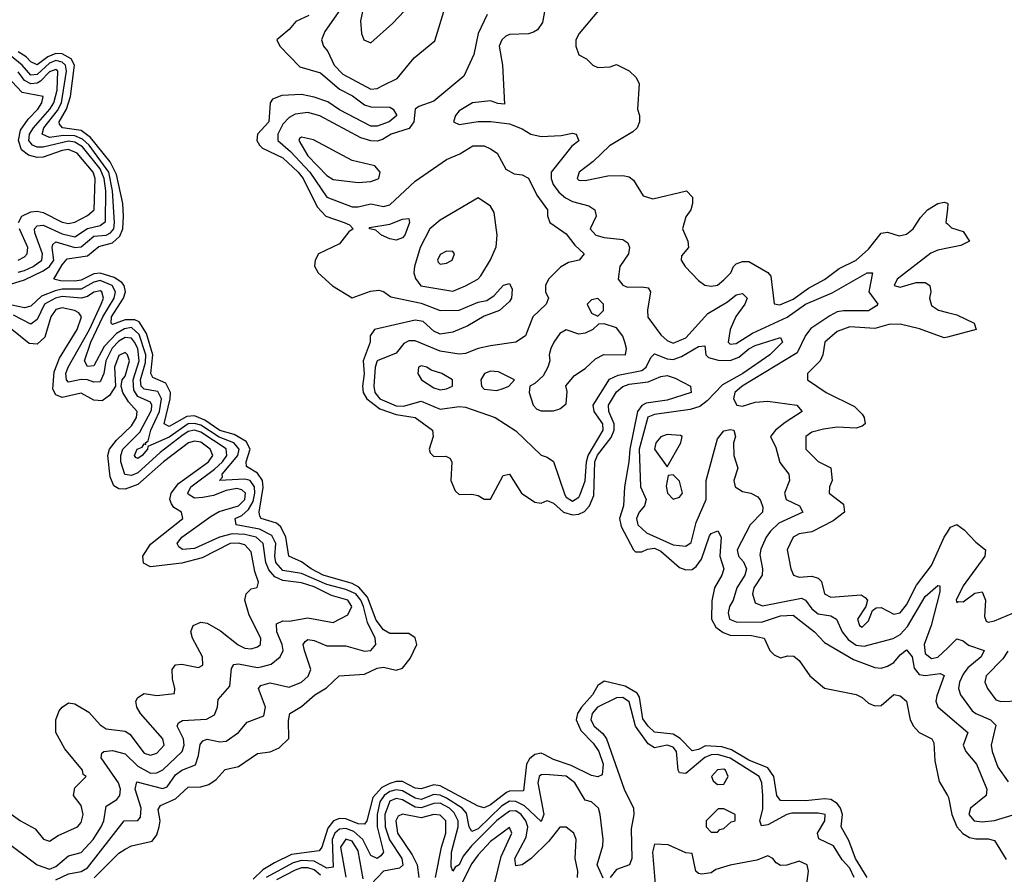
# Model space of a CAD drawing. Header units: inches. Extents: x 2601469 to 2753575, y 449403 to 582909.
# Tile 29 of 256: x 2627055 to 2630181, y 491360 to 494074. Entities that reach past the tile are written whole.
import ezdxf

# ---------------------------------------------------------------- set-up
doc = ezdxf.new("R2010")
doc.units = ezdxf.units.IN
doc.header["$MEASUREMENT"] = 0
doc.layers.add('C6429', color=7, linetype='Continuous')
doc.layers.add('C6439', color=7, linetype='Continuous')

msp = doc.modelspace()

# ---------------------------------------------------------------- linework, layer by layer
at = {"layer": 'C6429', "color": 4}
for points, elevation in [([(2628250, 494204), (2628230, 494199.3), (2628190, 494179.5), (2628165.9, 494154.1), (2628144.9, 494110), (2628137.1, 494070), (2628140.5, 494030), (2628147.7, 494010), (2628170, 494000.7), (2628238.3, 494061.7), (2628315.5, 494144.5), (2628329, 494170), (2628310, 494195.3)], 12), ([(2627950, 493701.2), (2627943.4, 493696.6), (2627940.7, 493690), (2627970, 493642), (2628030, 493579.3), (2628050, 493566.7), (2628130, 493557.1), (2628170, 493560.5), (2628190, 493567.3), (2628195.3, 493570), (2628199, 493590), (2628182, 493610), (2628110, 493626.6), (2627987.7, 493692.3)], 12), ([(2628510, 493508), (2628390, 493437.6), (2628357.1, 493410), (2628326.3, 493350), (2628308.7, 493290), (2628306.7, 493270), (2628311.7, 493251.7), (2628329, 493229), (2628430, 493212.2), (2628470, 493228.2), (2628509, 493250), (2628519.1, 493260.9), (2628550, 493311.3), (2628567.2, 493352.8), (2628571.3, 493390), (2628561.5, 493461.5), (2628550, 493482)], 8), ([(2628250, 493373.6), (2628230, 493378), (2628203.7, 493390), (2628185.8, 493405.8), (2628166, 493410), (2628166, 493414), (2628230, 493424.9), (2628270, 493440.5), (2628290, 493442), (2628292.7, 493430), (2628278, 493390), (2628270, 493380.9)], 4), ([(2628410, 493339), (2628390, 493328), (2628381, 493310), (2628384, 493304), (2628390, 493298), (2628410, 493301), (2628428, 493310), (2628435.3, 493330), (2628430, 493338)], 12), ([(2628890, 493188.7), (2628870, 493184), (2628856, 493170), (2628870, 493142), (2628890, 493132), (2628908, 493150), (2628908.7, 493170)], 12), ([(2628910, 493108), (2628892.7, 493107.3), (2628874, 493090), (2628850, 493078), (2628830, 493075.3), (2628790, 493088.7), (2628770, 493077.2), (2628750.8, 493050), (2628740.7, 493030), (2628736, 493010), (2628738, 492990), (2628731.3, 492970), (2628717.3, 492942.7), (2628690, 492918), (2628674, 492910), (2628672, 492890), (2628684.7, 492850), (2628696.9, 492836.9), (2628710, 492831.3), (2628750, 492831.3), (2628770, 492838), (2628790, 492854), (2628792.7, 492892.7), (2628789, 492911), (2628816.5, 492943.5), (2628850, 492966), (2628883.3, 492996.7), (2628909.5, 493010.5), (2628978, 493010), (2628980.9, 493030), (2628976.2, 493050), (2628970, 493068.7), (2628950, 493095.3)], 12), ([(2628330, 492975.1), (2628321, 492970), (2628318.8, 492950), (2628331, 492930), (2628370, 492904.4), (2628390, 492898), (2628410, 492902), (2628428.7, 492910), (2628429, 492930), (2628395.3, 492950), (2628361.2, 492961.2), (2628348, 492970)], 12), ([(2628550, 492957.6), (2628531, 492950), (2628519.1, 492930), (2628520.7, 492910), (2628530, 492900.7), (2628570, 492896.3), (2628590, 492902.8), (2628608, 492910), (2628626, 492930), (2628575.1, 492955.1)], 12), ([(2629110, 492756), (2629090, 492749), (2629074.8, 492730), (2629070.8, 492710), (2629110, 492654), (2629154, 492730), (2629158, 492750), (2629152.9, 492752.9)], 12), ([(2629130, 492628), (2629114, 492626), (2629107.3, 492592.7), (2629111.3, 492570), (2629130, 492551.3), (2629150, 492558), (2629159, 492570), (2629150, 492608)], 12), ([(2629290, 491693.6), (2629270, 491692), (2629251.3, 491670), (2629256.9, 491656.9), (2629270, 491644.7), (2629290, 491646), (2629304, 491670), (2629296, 491690)], 12), ([(2629290, 491568), (2629272.7, 491567.3), (2629234, 491530), (2629234, 491510), (2629250, 491494), (2629270, 491494), (2629278, 491502), (2629290, 491504.7), (2629314, 491526), (2629326, 491530), (2629326, 491550)], 12)]:
    msp.add_lwpolyline(points, close=True, dxfattribs=dict(at, elevation=elevation))
for points, elevation in [([(2628726.8, 494130), (2628715.2, 494064.8), (2628698.8, 494041.2), (2628685.8, 494034.2), (2628670, 494029.4), (2628610, 494027.3), (2628598.7, 494021.3), (2628586, 494010), (2628577.1, 493990), (2628588, 493930), (2628594, 493806), (2628572.7, 493807.3), (2628550, 493816), (2628492, 493810), (2628450, 493784), (2628438.8, 493770), (2628432, 493750), (2628450, 493741), (2628510, 493750.7), (2628550.8, 493750.8), (2628610, 493742.8), (2628650, 493727.3), (2628678, 493710), (2628710, 493703), (2628774.2, 493705.8), (2628810, 493714), (2628822, 493710), (2628830.3, 493689.7), (2628808.1, 493671.9), (2628742, 493590), (2628742.3, 493570), (2628748.9, 493550), (2628766.3, 493526.3), (2628787.8, 493507.8), (2628810, 493496.9), (2628862.3, 493482.3), (2628880.7, 493470), (2628884.9, 493450), (2628866, 493410), (2628884, 493390), (2628910, 493382), (2628970, 493375.5), (2628985.2, 493365.2), (2628990.6, 493350), (2628987.7, 493330), (2628960.7, 493290), (2628954.8, 493250), (2628970, 493231), (2628984.5, 493224.5), (2629030, 493226), (2629050, 493222), (2629058, 493210), (2629048.1, 493151.9), (2629049, 493129), (2629090, 493073.4), (2629110, 493055.5), (2629130, 493046.7), (2629170, 493063.7), (2629239.4, 493140.6), (2629302, 493178), (2629330, 493200.5), (2629350, 493204), (2629364, 493190), (2629357.1, 493170), (2629329, 493131), (2629310.3, 493090), (2629304.4, 493050), (2629310, 493043), (2629330, 493046), (2629381.7, 493078.3), (2629491.3, 493128.7), (2629550, 493170.2), (2629633.9, 493206.1), (2629745.2, 493270), (2629762, 493270), (2629750.4, 493210), (2629778.8, 493170), (2629774.9, 493165.1), (2629750, 493149.7), (2629670, 493149.7), (2629650, 493145.7), (2629626.6, 493133.4), (2629566.7, 493093.3), (2629549.4, 493070.6), (2629523.7, 493016.3), (2629348.4, 492910), (2629324.9, 492890), (2629321.6, 492870), (2629332, 492850), (2629350, 492847), (2629390, 492859.5), (2629430, 492862.4), (2629522, 492850), (2629538.8, 492830), (2629484.9, 492795.1), (2629454, 492770), (2629438.8, 492750), (2629455.3, 492715.3), (2629468, 492668), (2629496.3, 492630), (2629499.3, 492610), (2629483.1, 492570), (2629488, 492550), (2629530.7, 492530), (2629540.7, 492510), (2629465.1, 492474.9), (2629438.4, 492450), (2629424.9, 492430), (2629407.9, 492392.1), (2629405.2, 492374.7), (2629412.9, 492330), (2629412, 492310), (2629385.7, 492270), (2629381.1, 492250), (2629390, 492222), (2629412.7, 492212.7), (2629536.5, 492236.5), (2629550, 492230.4), (2629570, 492203.1), (2629590, 492187.4), (2629630, 492180.3), (2629647.7, 492170), (2629666.3, 492130), (2629685.1, 492105.1), (2629710, 492087.9), (2629736.1, 492083.9), (2629828.1, 492108.1), (2629850, 492121.7), (2629873.3, 492146.7), (2629930, 492241.6), (2629970, 492277.3), (2629976.3, 492276.3), (2629976.4, 492256.4), (2629949, 492150), (2629926.4, 492090), (2629930, 492060.7), (2629950, 492044.6), (2629970, 492049), (2630000, 492078.2)], 12), ([(2628073, 494107), (2628023.4, 494036.6), (2628013.4, 494010), (2628019.1, 493990), (2628033.1, 493973.1), (2628053.7, 493930), (2628080.4, 493900.4), (2628170, 493853), (2628190, 493854.9), (2628210, 493865.5), (2628252.9, 493887.1), (2628307.6, 493952.4), (2628373.3, 494006.7), (2628406, 494114)], 8), ([(2628898, 494110), (2628831, 494030), (2628821, 494010), (2628821, 493990), (2628830, 493962), (2628854, 493950), (2628874, 493930), (2628890, 493922), (2628930, 493924.7), (2628950, 493932), (2628990, 493912), (2629012, 493890), (2629022, 493870), (2629016, 493790), (2629022.8, 493770), (2629022.8, 493750), (2629014.8, 493730), (2629002, 493718), (2628926.9, 493673.1), (2628876.1, 493623.9), (2628831.3, 493590), (2628824.7, 493570), (2628830, 493564.7), (2628850, 493562.8), (2628922.5, 493577.5), (2628970, 493578.8), (2628990, 493574.8), (2629004, 493564), (2629034.8, 493514.8), (2629064.5, 493504.5), (2629172, 493530), (2629191.3, 493510), (2629191.3, 493490), (2629186, 493470), (2629170, 493448), (2629158.8, 493410), (2629176, 493370), (2629178, 493350), (2629156, 493324), (2629154.8, 493310), (2629167.3, 493290), (2629210, 493246), (2629230, 493231), (2629250, 493227.7), (2629270, 493230.8), (2629290, 493247.3), (2629312.7, 493270), (2629321.2, 493290), (2629330, 493298.8), (2629350, 493306), (2629370, 493306), (2629430.6, 493270.6), (2629439.1, 493259.1), (2629450, 493172), (2629468.4, 493168.4), (2629510, 493186.3), (2629558.9, 493221.1), (2629610, 493248.7), (2629656.6, 493283.4), (2629710, 493310.7), (2629750, 493344.9), (2629790, 493396), (2629810, 493398.8), (2629847.1, 493387.1), (2629870, 493392.7), (2629891.6, 493410), (2629914.7, 493445.3), (2629937.2, 493470), (2629970, 493490.6), (2629990, 493494.8), (2630000, 493490.8)], 16), ([(2627973.1, 494086.9), (2627931.9, 494068.1), (2627910, 494042.7), (2627871, 494010), (2627881, 493990), (2627944.6, 493924.6), (2628010, 493905.3), (2628070, 493852.8), (2628111.7, 493831.7), (2628150, 493803.7), (2628170, 493796.9), (2628230, 493795.8), (2628240.7, 493790), (2628252.2, 493770), (2628227.7, 493750), (2628190, 493736), (2628170, 493735.4), (2628070, 493787.4), (2628033.5, 493813.5), (2627990, 493827.7), (2627950, 493836.4), (2627886.8, 493833.2), (2627858, 493822), (2627850.5, 493809.5), (2627846, 493750), (2627810.4, 493710), (2627807.4, 493690), (2627815.8, 493675.8), (2627826.1, 493666.1), (2627890, 493635.2), (2627939.2, 493590), (2627955.2, 493570), (2627999.8, 493479.8), (2628026.7, 493450), (2628084.7, 493430), (2628102, 493422), (2628114, 493410), (2628100.3, 493399.7), (2628070, 493362.4), (2628004, 493330), (2627993.4, 493310), (2627990.8, 493290.8), (2628002.8, 493270), (2628048.4, 493228.4), (2628110, 493190.8), (2628168.3, 493211.7), (2628195.2, 493215.2), (2628210, 493210.8), (2628233.5, 493193.5), (2628330, 493174), (2628390.3, 493150.3), (2628450, 493151.6), (2628510, 493177), (2628538.3, 493181.7), (2628561.6, 493198.4), (2628590.9, 493230.9), (2628610, 493236), (2628618, 493218), (2628616.3, 493190), (2628610, 493179), (2628578, 493150), (2628530, 493132.7), (2628478.2, 493101.8), (2628430, 493081.7), (2628390, 493075.4), (2628370, 493084.7), (2628335.8, 493115.8), (2628310, 493119.1), (2628181, 493090), (2628167.3, 493070), (2628168, 493050), (2628145.2, 492990), (2628149, 492949), (2628142.8, 492910), (2628145.5, 492890), (2628157.2, 492870), (2628198, 492838), (2628250, 492820.5), (2628310.2, 492810.2), (2628366, 492770), (2628367.4, 492750), (2628355.3, 492710), (2628358.4, 492698.4), (2628370, 492686.7), (2628407.5, 492687.5), (2628421, 492681), (2628426.8, 492670), (2628424, 492610), (2628438, 492578), (2628450, 492566), (2628490, 492566.8), (2628510, 492562.8), (2628530, 492551), (2628550, 492551), (2628590, 492626), (2628610, 492630.8), (2628647.7, 492570), (2628690, 492542), (2628710, 492538.8), (2628730, 492547.3), (2628750, 492538), (2628781.6, 492510), (2628810, 492501.2), (2628830, 492503.6), (2628848.1, 492511.9), (2628864, 492530), (2628877.5, 492562.5), (2628881.2, 492670), (2628889.5, 492690.5), (2628932.6, 492747.4), (2628942.2, 492770), (2628942.2, 492790), (2628925.6, 492830), (2628924.2, 492850), (2628950, 492892), (2628970, 492908.8), (2628990, 492916.5), (2629050, 492924), (2629090, 492940.4), (2629110, 492943.8), (2629135.6, 492935.6), (2629184.7, 492910), (2629186.8, 492890), (2629110, 492865.1), (2629044, 492856), (2629030, 492848.3), (2629016.5, 492830), (2628991.6, 492710), (2628989.2, 492670), (2628974.7, 492590), (2628972, 492530), (2628958.9, 492490), (2628964, 492464), (2629003.7, 492390), (2629010, 492383.7), (2629030, 492383.6), (2629047.9, 492392.1), (2629070, 492395.5), (2629090, 492386.3), (2629150, 492334), (2629170, 492326.4), (2629190, 492328.2), (2629202.7, 492337.3), (2629219.2, 492360.8), (2629245, 492435), (2629250, 492441.6), (2629270.9, 492450.9), (2629282.4, 492430), (2629277.3, 492370), (2629290.4, 492330), (2629283.8, 492310), (2629260.4, 492270), (2629251.8, 492228.2), (2629251.7, 492170), (2629265, 492145), (2629287.8, 492127.8), (2629310, 492119.7), (2629378.5, 492118.5), (2629418.8, 492110), (2629436.3, 492070), (2629450, 492056.3), (2629470, 492047.3), (2629493.4, 492053.4), (2629512.7, 492052.7), (2629530, 492038.8), (2629563, 491990), (2629610, 491950.7), (2629710, 491930.6), (2629730, 491920.7), (2629750, 491902.8), (2629770, 491894.8), (2629790, 491896), (2629830, 491930.7), (2629850, 491926.8), (2629870.6, 491910), (2629881.6, 491850), (2629893, 491830), (2629910.3, 491810.3), (2629950.3, 491790.3), (2629957.3, 491777.3), (2629960.4, 491720.4), (2629974.4, 491654.4), (2630000, 491610.3)], 4), ([(2628538.8, 494090), (2628510.3, 494029.7), (2628497, 493963), (2628465.3, 493894.7), (2628370, 493815.1), (2628321.6, 493798.4), (2628310.4, 493790), (2628306.3, 493750), (2628291.8, 493728.2), (2628234, 493710), (2628207.1, 493692.9), (2628190, 493688.2), (2628170, 493689.7), (2628138.2, 493698.2), (2628008.1, 493768.1), (2627970, 493779.7), (2627930, 493774), (2627910, 493763.5), (2627890, 493741.6), (2627874, 493710), (2627874.6, 493690), (2627914.8, 493654.8), (2627976.5, 493590), (2628030, 493510.3), (2628110, 493479.5), (2628130, 493479.5), (2628170, 493488.9), (2628210, 493480.3), (2628230, 493486.4), (2628310, 493561.6), (2628410, 493630.3), (2628451.8, 493648.2), (2628493.2, 493673.2), (2628530, 493673.4), (2628550, 493664), (2628571, 493650), (2628598.8, 493598.8), (2628624.5, 493584.5), (2628650, 493581), (2628670, 493570.8), (2628697.1, 493517.1), (2628730.7, 493470), (2628730.8, 493450.8), (2628738, 493430), (2628790, 493393.4), (2628817.7, 493357.7), (2628846.8, 493330), (2628831.3, 493310), (2628797, 493303), (2628771.5, 493288.4), (2628733.4, 493250), (2628724, 493230), (2628724, 493210), (2628734, 493190), (2628726.8, 493170), (2628684, 493130), (2628660.7, 493070), (2628630.3, 493049.6), (2628550, 493038.4), (2628510.4, 493029.6), (2628470, 493014), (2628450, 493011.8), (2628390, 493021.1), (2628310, 493053.6), (2628290, 493054), (2628274.6, 493045.4), (2628250, 493014.5), (2628189.5, 492990.5), (2628183.2, 492970), (2628179.7, 492910), (2628182.9, 492890), (2628198, 492870), (2628250, 492847.5), (2628273.9, 492846.1), (2628330, 492862.3), (2628390, 492837), (2628450, 492845.7), (2628470, 492843.1), (2628564.7, 492810), (2628630, 492768), (2628710, 492690.8), (2628730, 492684.9), (2628750, 492670.8), (2628785.4, 492565.4), (2628790, 492557.6), (2628810, 492544.9), (2628830, 492557.6), (2628834.5, 492565.5), (2628850.5, 492609.5), (2628854.5, 492670), (2628860.2, 492690), (2628906.8, 492770), (2628906.6, 492790), (2628878.3, 492830), (2628875.4, 492850), (2628927.3, 492932.7), (2628954.7, 492945.3), (2629030, 492960.2), (2629043.5, 492970), (2629058.7, 493001.3), (2629070, 493013), (2629110, 492996.9), (2629130, 492994.4), (2629156.1, 493003.9), (2629210, 493035.8), (2629230, 493038), (2629233, 493010), (2629241.5, 493001.5), (2629272.1, 492992.1), (2629310, 492991.2), (2629338, 493002), (2629370, 493028.7), (2629390, 493039), (2629470, 493064.7), (2629476.3, 493050), (2629436.4, 493010), (2629350.3, 492950), (2629285.9, 492914.1), (2629237, 492863), (2629214.1, 492845.9), (2629183.7, 492836.3), (2629070, 492819.8), (2629048.9, 492811.1), (2629021.7, 492710), (2629026, 492590), (2629043.7, 492550), (2629038.4, 492530), (2629022, 492510), (2629013.4, 492490), (2629017.6, 492470), (2629044.6, 492444.6), (2629130, 492406.5), (2629170, 492401.6), (2629186.6, 492413.4), (2629202.9, 492477.1), (2629233.8, 492550), (2629234.3, 492610), (2629270, 492742.8), (2629290, 492767.7), (2629310, 492772.4), (2629322, 492770), (2629327.3, 492750), (2629321.3, 492730), (2629322, 492690), (2629334.4, 492650), (2629322, 492610), (2629326.7, 492590), (2629350, 492575.3), (2629376, 492570), (2629398.5, 492558.5), (2629407.3, 492547.3), (2629414.4, 492525.6), (2629413, 492510), (2629373.7, 492470), (2629332.7, 492390), (2629337.1, 492370), (2629352.3, 492352.3), (2629362.6, 492330), (2629357.4, 492310), (2629331.6, 492270), (2629320.3, 492230), (2629308.8, 492210), (2629304.2, 492190), (2629308.7, 492170), (2629330, 492161.7), (2629410, 492160.2), (2629470, 492180.8), (2629510, 492182.4), (2629578, 492130), (2629610, 492096.3), (2629701.8, 492041.8), (2629770, 492016.3), (2629790, 492014.9), (2629810, 492020.4), (2629830, 492032.7), (2629850, 492057.1), (2629870, 492073), (2629888, 492050), (2629894.8, 492014.8), (2629910, 491994.4), (2629930, 491991.6), (2629977, 491997), (2629990, 491991), (2629966.2, 491926.2), (2629963.8, 491910), (2629970, 491891.3), (2630000, 491865.6)], 8), ([(2627291.5, 491348.5), (2627370, 491426.4), (2627390, 491439.5), (2627410, 491450.4), (2627475.1, 491465), (2627490, 491484.9), (2627498, 491510), (2627501, 491530), (2627494.2, 491565.8), (2627502, 491578), (2627550, 491599.6), (2627590, 491636.5), (2627630, 491637.4), (2627655.2, 491644.8), (2627678.8, 491661.2), (2627707.8, 491692.2), (2627750, 491701.6), (2627810, 491743), (2627850, 491748.2), (2627878.3, 491761.7), (2627909.4, 491790.6), (2627907.9, 491847.9), (2627912.7, 491870), (2627950, 491892.7), (2627992, 491930), (2628028.5, 491951.5), (2628069.6, 491990.4), (2628150, 491995.5), (2628190, 492014.4), (2628210, 492017.1), (2628250, 492008.2), (2628270, 492014.4), (2628294.9, 492045.1), (2628316.1, 492090), (2628310.6, 492110.6), (2628290, 492124.5), (2628230, 492124.2), (2628210, 492136.1), (2628186.5, 492166.5), (2628159.4, 492239.4), (2628132, 492272), (2628110, 492283.2), (2628018, 492310), (2627979.8, 492330), (2627950, 492352.4), (2627909.8, 492369.8), (2627899.4, 492430), (2627883.7, 492463.7), (2627870, 492475.4), (2627822, 492490), (2627817.4, 492497.4), (2627814.8, 492510), (2627827.8, 492587.8), (2627825.8, 492610), (2627810, 492634.2), (2627774.7, 492654.7), (2627773.5, 492670), (2627787, 492710), (2627774.5, 492734.5), (2627736.3, 492756.3), (2627690, 492768.8), (2627642.3, 492802.3), (2627610, 492815.8), (2627586.1, 492813.9), (2627530, 492782), (2627514, 492790), (2627533.2, 492870), (2627533.5, 492890), (2627519.3, 492919.3), (2627478, 492938), (2627471.1, 492950), (2627477.9, 493010), (2627457.7, 493077.7), (2627434, 493113.9), (2627420.2, 493120.2), (2627390, 493120.6), (2627350, 493105.7), (2627345.4, 493110), (2627346.6, 493130), (2627384.5, 493190), (2627390.8, 493210), (2627387.1, 493230), (2627379.3, 493239.3), (2627355.2, 493255.2), (2627310, 493269.3), (2627290, 493267.2), (2627250, 493246.9), (2627230, 493243.9), (2627184.7, 493244.7), (2627163.7, 493250), (2627190, 493295.3), (2627206.1, 493313.9), (2627270, 493323.9), (2627306.1, 493353.9), (2627350, 493365.2), (2627373.3, 493386.7), (2627382.2, 493410), (2627384.8, 493450), (2627382, 493490), (2627362.2, 493582.2), (2627342.7, 493622.7), (2627280.1, 493700.1), (2627250, 493722), (2627190.9, 493730.9), (2627181.8, 493741.8), (2627180.3, 493750), (2627203.7, 493790), (2627216.5, 493830), (2627229.1, 493929.1), (2627218.7, 493950), (2627190, 493965), (2627170, 493966.5), (2627144, 493956), (2627110, 493930.8), (2627090, 493939.7), (2627075.5, 493955.5), (2627050, 493972.2)], 4), ([(2627012, 493230), (2627070, 493247.5), (2627130, 493275.8), (2627149.8, 493290), (2627162.9, 493310), (2627158.3, 493350), (2627160.4, 493359.6), (2627170, 493368.2), (2627230, 493350.2), (2627250, 493352.1), (2627290, 493386.2), (2627330, 493389.4), (2627343.3, 493396.7), (2627353.9, 493410), (2627356.1, 493430), (2627349.9, 493530), (2627337.6, 493590), (2627275.1, 493675.1), (2627254.4, 493694.4), (2627230, 493704.7), (2627194.1, 493705.9), (2627150, 493699.8), (2627126, 493710), (2627131.7, 493730), (2627174.5, 493785.5), (2627187.6, 493810), (2627203.9, 493910), (2627200.2, 493930), (2627190, 493939.5), (2627170, 493943.8), (2627150, 493935.4), (2627110, 493900.2), (2627090, 493898.2), (2627062.5, 493930), (2627022.3, 493962.3)], 8), ([(2627050, 493272.6), (2627070, 493277.1), (2627098.3, 493290), (2627124.8, 493310), (2627127.9, 493330), (2627103.5, 493396.5), (2627102.3, 493410), (2627110, 493419.5), (2627130, 493421.8), (2627190, 493393.4), (2627230, 493384.7), (2627270, 493411.1), (2627310, 493420.2), (2627327, 493433), (2627328.5, 493530), (2627323, 493570), (2627310, 493600.3), (2627253.9, 493670), (2627230, 493684.6), (2627210, 493688.1), (2627130, 493669.2), (2627110, 493669.1), (2627095.7, 493675.7), (2627084, 493690), (2627086, 493710), (2627098.6, 493730), (2627150.7, 493789.3), (2627163.4, 493810), (2627173.7, 493850), (2627176.5, 493910), (2627170, 493916.2), (2627150, 493908.7), (2627120.8, 493879.2), (2627110, 493872.6), (2627090, 493869.9), (2627070, 493881.2), (2627050, 493908.7)], 12), ([(2627051.3, 493430), (2627062, 493450), (2627090, 493463.6), (2627110, 493465.5), (2627130, 493461.5), (2627190, 493430.4), (2627210, 493426.3), (2627230, 493430.4), (2627270, 493452.2), (2627291, 493470), (2627295, 493570), (2627288.4, 493590), (2627237.7, 493650), (2627210, 493661.2), (2627190, 493658.9), (2627130, 493637.8), (2627110, 493636.5), (2627083.2, 493643.2), (2627060.9, 493660.9), (2627050.7, 493690), (2627057.4, 493722.6), (2627081.7, 493758.3), (2627112.3, 493790), (2627125.1, 493810), (2627129, 493830), (2627063.1, 493843.1), (2627030, 493877.6)], 16), ([(2630000, 493473.3), (2629994.8, 493430), (2630000, 493425.1)], 16), ([(2627050, 493310.4), (2627070, 493320.4), (2627078.7, 493330), (2627080.5, 493350), (2627054, 493410)], 16), ([(2630000, 493348.1), (2629970, 493341.7), (2629947.5, 493332.5), (2629840.7, 493250), (2629831.3, 493230), (2629850, 493224.4), (2629900.5, 493239.5), (2629930, 493239.3), (2629944, 493230), (2629947.7, 493210), (2629943, 493190), (2629950, 493166), (2629971.7, 493151.7), (2630000, 493144.5)], 16), ([(2627170, 491342), (2627210, 491361.3), (2627250, 491368.3), (2627270, 491380.3), (2627386.6, 491530), (2627430, 491530.7), (2627438.9, 491541.1), (2627440.4, 491570), (2627421.7, 491630), (2627426.7, 491653.3), (2627507.9, 491632.1), (2627522.8, 491637.2), (2627550, 491676), (2627570, 491690.3), (2627612.6, 491707.4), (2627623.1, 491736.9), (2627627.6, 491772.4), (2627636.9, 491783.1), (2627650, 491788.4), (2627690, 491780.4), (2627710, 491783), (2627749.6, 491810.4), (2627777.2, 491842.8), (2627830, 491862.8), (2627835.6, 491890), (2627812.7, 491950), (2627820.5, 491959.5), (2627850, 491968.2), (2627910, 491954.4), (2627949.3, 491970), (2627970.9, 491989.1), (2627979.6, 492010), (2627958.7, 492070), (2627955.1, 492090), (2627961.3, 492098.7), (2627970, 492104.9), (2627990, 492102.4), (2628030, 492085.3), (2628090, 492084.9), (2628150, 492068.7), (2628170, 492070.5), (2628185.6, 492090), (2628184, 492110), (2628159, 492159), (2628146.3, 492210), (2628138.3, 492230), (2628122.2, 492250), (2628090, 492264.4), (2628030, 492279.9), (2627950, 492314.8), (2627890, 492324.6), (2627868.2, 492350), (2627865, 492370), (2627867.9, 492410), (2627855.8, 492435.8), (2627815.9, 492455.9), (2627742.7, 492470), (2627739.5, 492490), (2627760.4, 492499.6), (2627781.8, 492518.2), (2627796.2, 492543.8), (2627801.8, 492570), (2627800.2, 492590), (2627787, 492610), (2627770, 492615), (2627689.3, 492610), (2627698.6, 492621.4), (2627698.3, 492630), (2627747.3, 492690), (2627751.5, 492710), (2627735.3, 492730), (2627688.5, 492748.5), (2627630, 492785.7), (2627610, 492791.6), (2627590, 492790.5), (2627530, 492747.9), (2627461.6, 492718.4), (2627460.5, 492710), (2627444, 492690), (2627430, 492680.7), (2627423.8, 492683.8), (2627419.5, 492690), (2627428.2, 492710), (2627443.3, 492716.7), (2627450, 492726.8), (2627455.3, 492724.7), (2627454, 492730), (2627463.3, 492736.7), (2627471.6, 492770), (2627498.8, 492830), (2627505, 492870), (2627493.4, 492893.4), (2627450, 492900.7), (2627441.1, 492910), (2627438, 492930), (2627454.5, 492985.5), (2627455.9, 493010), (2627434.4, 493074.4), (2627410, 493095.9), (2627387.5, 493092.5), (2627362.6, 493077.4), (2627323.6, 493036.4), (2627290, 492975.1), (2627270, 492972.3), (2627260.5, 492990), (2627281.3, 493050), (2627318.7, 493130), (2627355.4, 493190), (2627359.4, 493210), (2627348.6, 493230), (2627310, 493245.4), (2627290, 493240.8), (2627250, 493217.7), (2627190, 493217.7), (2627167.5, 493212.5), (2627124.6, 493195.4), (2627090, 493164), (2627070, 493158.7), (2627030, 493167.5)], 8), ([(2627010, 491464.9), (2627110, 491390.2), (2627150, 491376.5), (2627170, 491384), (2627210, 491418), (2627250, 491428.7), (2627288.4, 491470), (2627313.7, 491510), (2627321.7, 491530), (2627330, 491576.3), (2627363, 491597), (2627373, 491610), (2627374.5, 491630), (2627368.5, 491650), (2627314, 491730), (2627316, 491744), (2627322, 491750), (2627350, 491753.1), (2627390, 491742.3), (2627430, 491702.8), (2627470, 491681.2), (2627490, 491681.5), (2627508.9, 491691.1), (2627571.2, 491750), (2627577.3, 491770), (2627574.8, 491790), (2627554.5, 491830), (2627559.3, 491840.7), (2627571.7, 491848.3), (2627648.1, 491851.9), (2627673.7, 491866.3), (2627682.9, 491890), (2627685.4, 491914.6), (2627722.4, 491957.6), (2627727, 492013), (2627734.5, 492025.5), (2627750, 492028.4), (2627810, 492016.5), (2627821.8, 492018.2), (2627852.9, 492027.1), (2627882, 492050), (2627891.3, 492070), (2627888.3, 492090), (2627871.3, 492130), (2627870, 492154.8), (2627890, 492164.4), (2627910, 492163.6), (2627970, 492174), (2628050, 492159.1), (2628096.3, 492183.7), (2628109.4, 492210), (2628096.2, 492230), (2628045.3, 492245.3), (2627990, 492273.2), (2627950, 492285.5), (2627890, 492292.8), (2627864.9, 492304.9), (2627846.4, 492326.4), (2627836.2, 492350), (2627827.6, 492410), (2627805.6, 492430), (2627770, 492438.7), (2627730, 492441.1), (2627689.5, 492430.5), (2627610, 492394.2), (2627571.6, 492391.6), (2627560.1, 492400.1), (2627554.5, 492410), (2627569.6, 492430), (2627662.9, 492497.1), (2627688.2, 492511.8), (2627750, 492530.3), (2627769.7, 492550), (2627771.6, 492570), (2627760.3, 492580.3), (2627744.5, 492584.5), (2627710, 492579.1), (2627670, 492563.1), (2627636.1, 492556.1), (2627610, 492554.7), (2627590, 492567.3), (2627588.4, 492570), (2627598.5, 492590), (2627673.1, 492646.9), (2627698.9, 492670), (2627712.5, 492690), (2627710.9, 492710.9), (2627630, 492763.4), (2627610, 492769.9), (2627590, 492766), (2627570, 492752.7), (2627500.9, 492699.1), (2627430, 492635), (2627410, 492626.2), (2627389.2, 492629.2), (2627376.5, 492670), (2627375.7, 492690), (2627382.5, 492710), (2627436.3, 492763.7), (2627473.8, 492833.8), (2627474.8, 492850), (2627470, 492858.9), (2627430, 492877.7), (2627417, 492897), (2627415.3, 492930), (2627434.6, 492990), (2627430.4, 493030), (2627419.4, 493050), (2627410, 493062.4), (2627390, 493064.4), (2627370, 493053), (2627349, 493031), (2627328.1, 492990), (2627321.8, 492950), (2627310, 492924), (2627290, 492922.7), (2627270.6, 492930.6), (2627250, 492930.8), (2627210, 492923.1), (2627203.1, 492930), (2627201.6, 492950), (2627209, 492970), (2627276.1, 493090), (2627313.2, 493170), (2627321, 493190), (2627315.6, 493210), (2627310, 493212.9), (2627290, 493208.3), (2627270, 493195.3), (2627250, 493189), (2627190, 493195), (2627168.8, 493190), (2627134.2, 493170), (2627110, 493121.6), (2627090, 493106.9), (2627035.1, 493135.1)], 12), ([(2627001, 491570), (2627058, 491530), (2627104, 491504), (2627131.1, 491471.1), (2627150, 491464.7), (2627177.5, 491482.5), (2627239, 491510), (2627250, 491524.7), (2627257, 491550), (2627250, 491578), (2627226, 491610), (2627230, 491634), (2627266, 491670), (2627256.4, 491676.4), (2627254, 491690), (2627198.7, 491758.7), (2627169.3, 491810), (2627169.4, 491850.6), (2627180.7, 491879.3), (2627190, 491891), (2627210, 491904), (2627230, 491900.7), (2627274.4, 491874.4), (2627310, 491834.8), (2627330, 491822), (2627390, 491814.8), (2627404.7, 491804.7), (2627450, 491744.4), (2627470, 491738), (2627490, 491744.4), (2627514, 491770), (2627509.4, 491790), (2627438, 491870), (2627426.6, 491890), (2627423.7, 491910), (2627430, 491921), (2627450, 491934), (2627490, 491927.7), (2627546, 491934), (2627548, 491950), (2627540.2, 491980.2), (2627539, 492010), (2627550, 492024.7), (2627570, 492026.8), (2627623.1, 492016.9), (2627636.5, 492023.5), (2627635.1, 492050), (2627603.7, 492110), (2627598, 492130), (2627605.2, 492150), (2627630, 492160.5), (2627650, 492157.1), (2627693, 492133), (2627748.2, 492088.2), (2627770, 492078.4), (2627790, 492075.5), (2627810, 492082), (2627819.3, 492090), (2627820.7, 492110), (2627783, 492183), (2627769.3, 492230), (2627774, 492250), (2627790, 492266), (2627808.9, 492271.1), (2627812.9, 492287.1), (2627801.4, 492321.4), (2627790, 492384), (2627770, 492405.6), (2627750, 492411.5), (2627722.8, 492410), (2627634.7, 492365.3), (2627570, 492348.3), (2627470, 492336.2), (2627448, 492348), (2627445.6, 492370), (2627470, 492408.2), (2627572.7, 492490), (2627569.2, 492510), (2627544.8, 492524.7), (2627536.6, 492536.6), (2627531.3, 492550), (2627535.4, 492570), (2627559.6, 492600.4), (2627654, 492670), (2627667.8, 492690), (2627659.7, 492710), (2627630, 492731.7), (2627610, 492735.3), (2627590.8, 492730), (2627512, 492670), (2627430, 492597.6), (2627390, 492582.7), (2627370, 492583.5), (2627353.4, 492593.4), (2627342, 492622), (2627334.8, 492690), (2627339.7, 492710), (2627361.9, 492738.1), (2627410, 492783.7), (2627426.3, 492810), (2627427.6, 492830), (2627400.4, 492860.4), (2627382.9, 492890), (2627377.6, 492910), (2627380.7, 492930), (2627390, 492942), (2627403.5, 492990), (2627397.6, 493010), (2627390, 493016.9), (2627370, 493007), (2627356, 492970), (2627359.1, 492910), (2627339.9, 492880.1), (2627317, 492863), (2627290, 492865.6), (2627250, 492888), (2627190, 492874), (2627170, 492882), (2627160.6, 492900.6), (2627164.5, 492955.5), (2627181.2, 492998.8), (2627237.4, 493090), (2627251.2, 493130), (2627242.5, 493142.5), (2627229, 493150), (2627190, 493158.9), (2627170, 493153.7), (2627154, 493130), (2627134.3, 493065.7), (2627110, 493042.9), (2627085.3, 493045.3), (2627030, 493089.6)], 16), ([(2630000, 493065.7), (2629990, 493063), (2629911.8, 493091.8), (2629850, 493106.9), (2629813.8, 493106.2), (2629770, 493093.6), (2629690, 493098), (2629650, 493083.7), (2629611, 493050), (2629604.9, 493010), (2629596.3, 492990), (2629556, 492950), (2629556, 492930), (2629614.8, 492890), (2629705.5, 492845.5), (2629730, 492821), (2629736.3, 492810), (2629738.8, 492790), (2629730, 492782.7), (2629710, 492777), (2629650, 492779.7), (2629606.4, 492773.6), (2629570, 492763.7), (2629550.8, 492750), (2629550.8, 492710), (2629590, 492670.7), (2629630.5, 492650.5), (2629634.8, 492610), (2629626, 492590), (2629624.7, 492570), (2629670, 492534.8), (2629673.4, 492510), (2629638, 492482), (2629570, 492447), (2629530, 492440.7), (2629510.8, 492430), (2629491.3, 492390), (2629502.8, 492330), (2629511.3, 492310), (2629530, 492303.8), (2629570, 492306.4), (2629590, 492300.7), (2629600.7, 492290), (2629610.5, 492250.5), (2629630, 492240.4), (2629726.8, 492246.8), (2629739.1, 492239.1), (2629746, 492230), (2629741, 492210), (2629714.8, 492170), (2629721, 492150), (2629730, 492144.9), (2629750, 492164.7), (2629762, 492198), (2629773.6, 492206.4), (2629790, 492207.3), (2629830, 492185.5), (2629850, 492190.6), (2629870, 492215.5), (2629901.6, 492278.4), (2629950, 492340.5), (2629990, 492430.7), (2630000, 492446.3)], 16), ([(2629745.1, 491350), (2629707.9, 491410), (2629687.1, 491467.1), (2629663, 491510), (2629667.4, 491550), (2629661, 491570), (2629650, 491584.7), (2629630, 491597.2), (2629610, 491599.3), (2629550, 491593.3), (2629470, 491593.6), (2629458.3, 491610), (2629448.8, 491670), (2629430, 491698), (2629370, 491722.6), (2629314.5, 491754.5), (2629284.1, 491764.1), (2629231.8, 491768.2), (2629210, 491756), (2629190, 491751.3), (2629151.3, 491791.3), (2629130, 491804.4), (2629070, 491811.2), (2629050, 491829.7), (2629033.5, 491853.5), (2629022.2, 491922.2), (2629015.5, 491935.5), (2628977, 491957), (2628910, 491973), (2628890, 491959.3), (2628873.4, 491930), (2628839, 491890), (2628825.7, 491870), (2628821.5, 491850), (2628836.9, 491816.9), (2628876.1, 491776.1), (2628893.2, 491750), (2628907.7, 491710), (2628904.5, 491675.5), (2628890.6, 491669.4), (2628870, 491673), (2628805.6, 491705.6), (2628750, 491724.4), (2628720.4, 491740.4), (2628710, 491744), (2628690, 491739.7), (2628673.7, 491726.3), (2628663.6, 491710), (2628654.8, 491625.2), (2628610, 491623.7), (2628600.3, 491619.7), (2628550, 491579.8), (2628530, 491571.1), (2628510, 491576.3), (2628390, 491640.3), (2628370, 491644), (2628330, 491630.9), (2628310, 491632.9), (2628270, 491654.4), (2628250, 491654.8), (2628230, 491648.5), (2628204.8, 491635.2), (2628176, 491604), (2628156.9, 491530), (2628150, 491518.7), (2628130, 491520.3), (2628090, 491535.8), (2628070, 491537.2), (2628050.8, 491529.2), (2628033.3, 491506.7), (2628014.3, 491445.7), (2628005.9, 491434.1), (2627917.9, 491422.1), (2627863.6, 491396.4), (2627826.5, 491373.5), (2627795.8, 491344.2)], 4), ([(2629703.8, 491350), (2629690, 491378.9), (2629665.9, 491405.9), (2629638.4, 491450), (2629591.9, 491471.9), (2629587.3, 491490), (2629611.2, 491530), (2629612, 491550), (2629590, 491554), (2629506.5, 491553.5), (2629490, 491549.7), (2629430, 491516.3), (2629410, 491514), (2629405.1, 491530), (2629413.7, 491566.3), (2629414.2, 491610), (2629410.9, 491650), (2629402.6, 491670), (2629310, 491728.2), (2629270, 491739.9), (2629250, 491739.1), (2629230, 491730.7), (2629170, 491679.7), (2629150, 491682), (2629145.4, 491690), (2629140.4, 491750), (2629130, 491763.5), (2629110, 491769.7), (2629070, 491761), (2629050, 491774), (2629009.8, 491830), (2628990, 491907.6), (2628970, 491921.4), (2628950, 491920.4), (2628889.5, 491890.5), (2628872.9, 491870), (2628867.9, 491850), (2628878.7, 491830), (2628906.5, 491806.5), (2628917.4, 491790), (2628974, 491630), (2629003.2, 491570), (2629004.9, 491550), (2628996.1, 491503.9), (2628998.4, 491410), (2628990.8, 491390), (2628950, 491375.1), (2628930, 491349.6)], 8), ([(2628907.5, 491347.5), (2628888.2, 491390), (2628906, 491450), (2628907.3, 491470), (2628898.2, 491550), (2628892, 491570), (2628870, 491589.6), (2628850, 491595.1), (2628816.9, 491650), (2628790, 491670.9), (2628723.1, 491676.9), (2628710, 491675.6), (2628703.8, 491670), (2628699.6, 491650), (2628718.9, 491550), (2628710, 491527), (2628657.2, 491577.2), (2628630, 491591.3), (2628610, 491592.1), (2628584.4, 491575.6), (2628510, 491503.8), (2628490, 491495.6), (2628481.5, 491510), (2628473.5, 491553.5), (2628459.8, 491570), (2628410, 491601.9), (2628390, 491611.2), (2628370, 491613.4), (2628330, 491597.5), (2628310, 491601.3), (2628270, 491625.2), (2628250, 491628), (2628230, 491622.4), (2628212, 491610), (2628198.5, 491590), (2628189.5, 491550), (2628190.1, 491510), (2628210.2, 491430), (2628201.7, 491418.3), (2628190, 491409.7), (2628170, 491419.6), (2628144.8, 491470), (2628115.5, 491495.5), (2628090, 491505.2), (2628070, 491503.5), (2628055.9, 491490), (2628047, 491470), (2628050, 491382), (2628030, 491379.1), (2627990, 491401.1), (2627950, 491403.1), (2627923.6, 491396.4), (2627837.5, 491350)], 8), ([(2628825.6, 491350), (2628827.3, 491370), (2628818.4, 491410), (2628821.2, 491470), (2628814, 491490), (2628790, 491509.2), (2628770, 491509.2), (2628735.1, 491464.9), (2628678.7, 491410), (2628650, 491389.7), (2628630, 491386.6), (2628626.4, 491410), (2628662.4, 491477.6), (2628668.2, 491510), (2628662.3, 491530), (2628647.1, 491550), (2628630, 491561.1), (2628610, 491560.7), (2628570, 491530.6), (2628489.5, 491450.5), (2628463.1, 491416.9), (2628450, 491389.6), (2628437.6, 491382.4), (2628430, 491369.5), (2628424.9, 491384.9), (2628425.5, 491430), (2628447.4, 491510), (2628447.3, 491530), (2628434.7, 491554.7), (2628419.3, 491570), (2628390, 491585.6), (2628370, 491584.7), (2628330, 491570.5), (2628310, 491573.3), (2628270, 491596.2), (2628250, 491600.3), (2628230, 491591.6), (2628214, 491550), (2628215.1, 491510), (2628229.1, 491469.1), (2628267.7, 491410), (2628271.3, 491388.7), (2628260.9, 491379.1), (2628210, 491369.8), (2628170, 491327)], 12), ([(2628375.3, 491350), (2628393.8, 491446.2), (2628408.3, 491490), (2628407.6, 491530), (2628390, 491547.6), (2628370, 491549.7), (2628330, 491539.3), (2628270, 491551.2), (2628256.1, 491543.9), (2628249.1, 491530), (2628254.3, 491490), (2628301.4, 491421.4), (2628316.9, 491390), (2628322.3, 491350)], 16), ([(2628552.7, 491290), (2628583.9, 491416.1), (2628617, 491490), (2628610, 491508.7), (2628550, 491464.2), (2628510, 491421.3), (2628490, 491393.6), (2628455.1, 491324.9)], 16), ([(2628144.9, 491344.9), (2628130, 491434), (2628110, 491464.7), (2628090, 491470.8), (2628073.8, 491446.2), (2628090, 491350.8)], 12), ([(2629548.7, 491290), (2629559, 491370), (2629555.3, 491390), (2629530, 491401.2), (2629490, 491388.7), (2629470, 491388), (2629456.4, 491396.4), (2629446, 491410), (2629430, 491418), (2629395.3, 491404.7), (2629310, 491389), (2629265.5, 491374.5), (2629250, 491364), (2629220.2, 491360.2), (2629210, 491362), (2629202, 491370), (2629190, 491426), (2629170, 491428), (2629113.6, 491453.6), (2629070, 491455.3), (2629064, 491430), (2629075.5, 491290)], 12), ([(2628010, 491356.5), (2627990, 491373.6), (2627970, 491380.2), (2627950, 491379.9), (2627930, 491372.6), (2627870, 491342.5)], 12)]:
    msp.add_lwpolyline(points, dxfattribs=dict(at, elevation=elevation))
at = {"layer": 'C6439', "color": 4}
for points, elevation in [([(2630000, 493490.8), (2630002, 493490), (2630000, 493473.3)], 16), ([(2630000, 493425.1), (2630013, 493413), (2630050, 493400.7), (2630070.7, 493370), (2630042.8, 493357.2), (2630000, 493348.1)], 16), ([(2630000, 493144.5), (2630030, 493136.9), (2630084.7, 493110), (2630091, 493090), (2630000, 493065.7)], 16), ([(2630000, 492446.3), (2630010, 492462), (2630030, 492470.7), (2630053.5, 492453.5), (2630090, 492414.8), (2630121, 492390), (2630119.1, 492370), (2630050, 492276), (2630027.7, 492230), (2630030, 492222), (2630034, 492226), (2630050, 492225.5), (2630087.2, 492252.8), (2630110, 492257.3), (2630121.6, 492230), (2630118, 492178), (2630123.4, 492163.4), (2630130, 492160.7), (2630150, 492164.9), (2630210, 492190.6)], 16), ([(2630000, 492078.2), (2630030, 492107.3), (2630050, 492100.7), (2630067.4, 492087.4), (2630117.3, 492070), (2630107.7, 492050), (2630064.6, 492015.4), (2630050, 491995.6), (2630038.3, 491970), (2630035.3, 491950), (2630042, 491930), (2630079.2, 491879.2), (2630090.5, 491870), (2630137.3, 491850), (2630153.8, 491833.8), (2630139.6, 491770), (2630142, 491750), (2630160.4, 491700.4), (2630193.3, 491653.3)], 12), ([(2630191.6, 492068.4), (2630176.3, 492043.7), (2630122.8, 491990), (2630118.8, 491970), (2630127.3, 491950), (2630153.7, 491913.7), (2630170, 491908.4), (2630230, 491910.6)], 16), ([(2630000, 491865.6), (2630064.7, 491810), (2630050.7, 491770), (2630058.8, 491750), (2630092.7, 491710), (2630125.5, 491630), (2630123, 491610), (2630073.4, 491570), (2630068.7, 491550), (2630084.9, 491530), (2630110, 491526.3), (2630150, 491530.3), (2630208.6, 491548.6)], 8), ([(2630000, 491610.3), (2630003.8, 491603.8), (2630014.3, 491550), (2630030.2, 491510.2), (2630049.1, 491489.1), (2630070, 491477), (2630090, 491472), (2630130, 491472.2), (2630150, 491466.8), (2630187, 491407)], 4)]:
    msp.add_lwpolyline(points, dxfattribs=dict(at, elevation=elevation))

doc.saveas('drawing.dxf')
